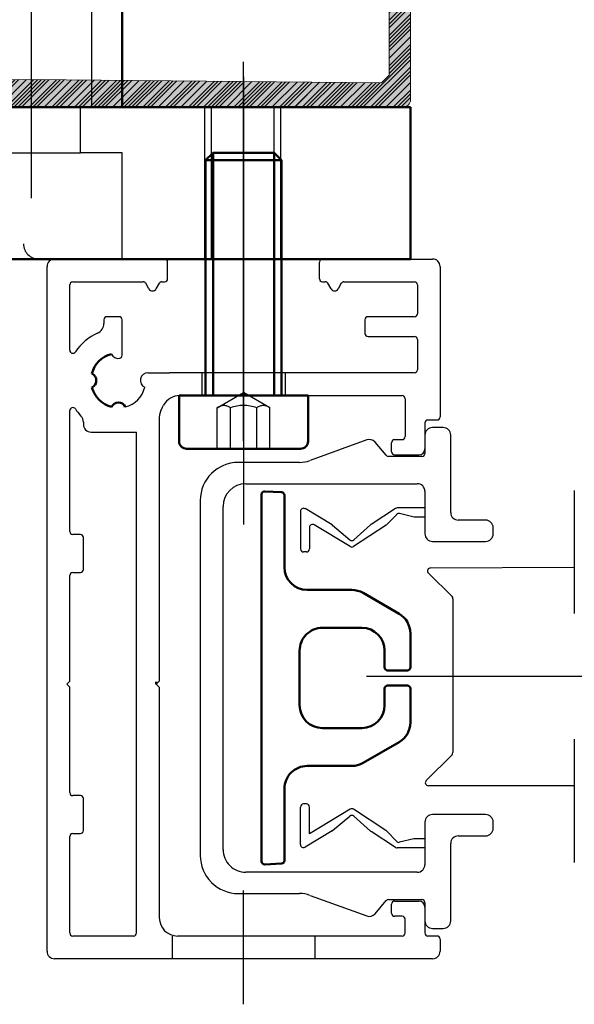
# Model space of a CAD drawing. Header units: inches. Extents: x 34737 to 291769, y 4926 to 74566.
# Tile 167 of 207: x 255397 to 255424, y 31032 to 31081. Entities that reach past the tile are written whole.
import ezdxf

# ---------------------------------------------------------------- set-up
doc = ezdxf.new("R2010")
doc.units = ezdxf.units.IN
doc.header["$LTSCALE"] = 300
for name, pattern in [('AM_DIN_F_W050', [6.25, 4.75, -1.5]), ('AM_DIN_F_W050x2', [3.125, 2.25, -0.875]), ('AM_DIN_G_W050', [13.75, 9.75, -1.5, 1, -1.5]), ('AM_DIN_G_W050x2', [6.875, 4.75, -0.875, 0.375, -0.875]), ('CENTER', [7, 4, -1, 1, -1])]:
    doc.linetypes.add(name, pattern=pattern)
for name, color, linetype, lineweight in [('!_A_01_TENKÁ', 8, 'Continuous', 13), ('_MB_kreskowanie_profile_0.00', 7, 'Continuous', 0), ('_MB_kreskowanie_profile_0.00 @ 1', 7, 'Continuous', 0), ('_MB_kreskowanie_profile_0.00 @ 1.5', 7, 'Continuous', 0), ('_MB_kreskowanie_profile_0.00 @ 10', 7, 'Continuous', 0), ('_MB_kreskowanie_profile_0.00 @ 100', 7, 'Continuous', 0), ('_MB_kreskowanie_profile_0.00 @ 2', 7, 'Continuous', 0), ('_MB_kreskowanie_profile_0.00 @ 2.5', 7, 'Continuous', 0), ('_MB_kreskowanie_profile_0.00 @ 20', 7, 'Continuous', 0), ('_MB_kreskowanie_profile_0.00 @ 25', 7, 'Continuous', 0), ('_MB_kreskowanie_profile_0.00 @ 4', 7, 'Continuous', 0), ('_MB_kreskowanie_profile_0.00 @ 5', 7, 'Continuous', 0), ('_MB_kreskowanie_profile_0.00 @ 50', 7, 'Continuous', 0), ('_MB_kreskowanie_profile_0.00 @ 8', 7, 'Continuous', 0), ('_MB_profile_0.2', 7, 'Continuous', 20), ('_MB_solid', 7, 'Continuous', 0), ('AM_0', 7, 'Continuous', 50), ('AM_3', 6, 'AM_DIN_F_W050', 25), ('AM_7', 4, 'AM_DIN_G_W050', 25), ('AM_8', 1, 'Continuous', 25), ('Bauseitig_AM_0', 9, 'Continuous', 50), ('Bauseitig_AM_3', 9, 'AM_DIN_F_W050', 25), ('Bauseitig_AM_7', 9, 'AM_DIN_G_W050', 25)]:
    doc.layers.add(name, color=color, linetype=linetype, lineweight=lineweight)
pattern_1 = [(45, (0, 0), (-2.5, 2.5), [])]
pattern_2 = [(45, (0, 0), (-5, 5), [])]
pattern_3 = [(45, (0, 0), (-6.25, 6.25), [])]
pattern_4 = [(45, (0, 0), (-12.5, 12.5), [])]
pattern_5 = [(45, (0, 0), (-25, 25), [])]
pattern_6 = [(45, (0, 0), (-0.375, 0.375), [])]
pattern_7 = [(45, (0, 0), (-0.5, 0.5), [])]
pattern_8 = [(45, (0, 0), (-0.625, 0.625), [])]
pattern_9 = [(45, (0, 0), (-1, 1), [])]
pattern_10 = [(45, (0, 0), (-1.25, 1.25), [])]
pattern_11 = [(45, (0, 0), (-2, 2), [])]

# ---------------------------------------------------------------- blocks, each defined once
blk = doc.blocks.new('*U2143')
at = {"layer": '_MB_kreskowanie_profile_0.00 @ 1'}
h = blk.add_hatch(dxfattribs=at)
h.set_pattern_fill('JIS_WOOD', color=256, scale=0.5)
edge = h.paths.add_edge_path()
edge.add_line((-23.091, -15.642), (-23.596, -15.142))
edge.add_line((-23.596, -15.142), (-23.596, -2.584))
edge.add_line((-23.596, -2.584), (-22.476, -2.178))
edge.add_line((-22.476, -2.178), (-22.425, -2.073))
edge.add_line((-22.425, -2.073), (-23.912, 2.524))
edge.add_line((-23.912, 2.524), (-24.521, 2.75))
edge.add_line((-24.521, 2.75), (-25, 2.75))
edge.add_line((-25, 2.75), (-25, -16.75))
edge.add_arc((-24.5, -16.75), 0.5, 180, 270)
edge.add_line((-24.5, -17.25), (24.5, -17.25))
edge.add_arc((24.5, -16.75), 0.5, 270, 360)
edge.add_line((25, -16.75), (25, 2.75))
edge.add_line((25, 2.75), (24.521, 2.75))
edge.add_line((24.521, 2.75), (23.912, 2.524))
edge.add_line((23.912, 2.524), (22.425, -2.073))
edge.add_line((22.425, -2.073), (22.476, -2.178))
edge.add_line((22.476, -2.178), (23.596, -2.584))
edge.add_line((23.596, -2.584), (23.596, -15.142))
edge.add_line((23.596, -15.142), (23.091, -15.642))
edge.add_line((23.091, -15.642), (0, -15.426))
edge.add_line((0, -15.426), (-23.091, -15.642))
at = {"layer": '_MB_kreskowanie_profile_0.00 @ 1.5'}
h = blk.add_hatch(dxfattribs=at)
h.set_pattern_fill('JIS_WOOD', color=256, scale=0.5)
h.set_pattern_definition(pattern_6)
edge = h.paths.add_edge_path()
edge.add_line((-23.091, -15.642), (-23.596, -15.142))
edge.add_line((-23.596, -15.142), (-23.596, -2.584))
edge.add_line((-23.596, -2.584), (-22.476, -2.178))
edge.add_line((-22.476, -2.178), (-22.425, -2.073))
edge.add_line((-22.425, -2.073), (-23.912, 2.524))
edge.add_line((-23.912, 2.524), (-24.521, 2.75))
edge.add_line((-24.521, 2.75), (-25, 2.75))
edge.add_line((-25, 2.75), (-25, -16.75))
edge.add_arc((-24.5, -16.75), 0.5, 180, 270)
edge.add_line((-24.5, -17.25), (24.5, -17.25))
edge.add_arc((24.5, -16.75), 0.5, 270, 360)
edge.add_line((25, -16.75), (25, 2.75))
edge.add_line((25, 2.75), (24.521, 2.75))
edge.add_line((24.521, 2.75), (23.912, 2.524))
edge.add_line((23.912, 2.524), (22.425, -2.073))
edge.add_line((22.425, -2.073), (22.476, -2.178))
edge.add_line((22.476, -2.178), (23.596, -2.584))
edge.add_line((23.596, -2.584), (23.596, -15.142))
edge.add_line((23.596, -15.142), (23.091, -15.642))
edge.add_line((23.091, -15.642), (0, -15.426))
edge.add_line((0, -15.426), (-23.091, -15.642))
at = {"layer": '_MB_kreskowanie_profile_0.00 @ 10'}
h = blk.add_hatch(dxfattribs=at)
h.set_pattern_fill('JIS_WOOD', color=256, scale=0.5)
h.set_pattern_definition(pattern_1)
edge = h.paths.add_edge_path()
edge.add_line((-23.091, -15.642), (-23.596, -15.142))
edge.add_line((-23.596, -15.142), (-23.596, -2.584))
edge.add_line((-23.596, -2.584), (-22.476, -2.178))
edge.add_line((-22.476, -2.178), (-22.425, -2.073))
edge.add_line((-22.425, -2.073), (-23.912, 2.524))
edge.add_line((-23.912, 2.524), (-24.521, 2.75))
edge.add_line((-24.521, 2.75), (-25, 2.75))
edge.add_line((-25, 2.75), (-25, -16.75))
edge.add_arc((-24.5, -16.75), 0.5, 180, 270)
edge.add_line((-24.5, -17.25), (24.5, -17.25))
edge.add_arc((24.5, -16.75), 0.5, 270, 360)
edge.add_line((25, -16.75), (25, 2.75))
edge.add_line((25, 2.75), (24.521, 2.75))
edge.add_line((24.521, 2.75), (23.912, 2.524))
edge.add_line((23.912, 2.524), (22.425, -2.073))
edge.add_line((22.425, -2.073), (22.476, -2.178))
edge.add_line((22.476, -2.178), (23.596, -2.584))
edge.add_line((23.596, -2.584), (23.596, -15.142))
edge.add_line((23.596, -15.142), (23.091, -15.642))
edge.add_line((23.091, -15.642), (0, -15.426))
edge.add_line((0, -15.426), (-23.091, -15.642))
at = {"layer": '_MB_kreskowanie_profile_0.00 @ 100'}
h = blk.add_hatch(dxfattribs=at)
h.set_pattern_fill('JIS_WOOD', color=256, scale=0.5)
h.set_pattern_definition(pattern_5)
edge = h.paths.add_edge_path()
edge.add_line((-23.091, -15.642), (-23.596, -15.142))
edge.add_line((-23.596, -15.142), (-23.596, -2.584))
edge.add_line((-23.596, -2.584), (-22.476, -2.178))
edge.add_line((-22.476, -2.178), (-22.425, -2.073))
edge.add_line((-22.425, -2.073), (-23.912, 2.524))
edge.add_line((-23.912, 2.524), (-24.521, 2.75))
edge.add_line((-24.521, 2.75), (-25, 2.75))
edge.add_line((-25, 2.75), (-25, -16.75))
edge.add_arc((-24.5, -16.75), 0.5, 180, 270)
edge.add_line((-24.5, -17.25), (24.5, -17.25))
edge.add_arc((24.5, -16.75), 0.5, 270, 360)
edge.add_line((25, -16.75), (25, 2.75))
edge.add_line((25, 2.75), (24.521, 2.75))
edge.add_line((24.521, 2.75), (23.912, 2.524))
edge.add_line((23.912, 2.524), (22.425, -2.073))
edge.add_line((22.425, -2.073), (22.476, -2.178))
edge.add_line((22.476, -2.178), (23.596, -2.584))
edge.add_line((23.596, -2.584), (23.596, -15.142))
edge.add_line((23.596, -15.142), (23.091, -15.642))
edge.add_line((23.091, -15.642), (0, -15.426))
edge.add_line((0, -15.426), (-23.091, -15.642))
at = {"layer": '_MB_kreskowanie_profile_0.00 @ 2'}
h = blk.add_hatch(dxfattribs=at)
h.set_pattern_fill('JIS_WOOD', color=256, scale=0.5)
h.set_pattern_definition(pattern_7)
edge = h.paths.add_edge_path()
edge.add_line((-23.091, -15.642), (-23.596, -15.142))
edge.add_line((-23.596, -15.142), (-23.596, -2.584))
edge.add_line((-23.596, -2.584), (-22.476, -2.178))
edge.add_line((-22.476, -2.178), (-22.425, -2.073))
edge.add_line((-22.425, -2.073), (-23.912, 2.524))
edge.add_line((-23.912, 2.524), (-24.521, 2.75))
edge.add_line((-24.521, 2.75), (-25, 2.75))
edge.add_line((-25, 2.75), (-25, -16.75))
edge.add_arc((-24.5, -16.75), 0.5, 180, 270)
edge.add_line((-24.5, -17.25), (24.5, -17.25))
edge.add_arc((24.5, -16.75), 0.5, 270, 360)
edge.add_line((25, -16.75), (25, 2.75))
edge.add_line((25, 2.75), (24.521, 2.75))
edge.add_line((24.521, 2.75), (23.912, 2.524))
edge.add_line((23.912, 2.524), (22.425, -2.073))
edge.add_line((22.425, -2.073), (22.476, -2.178))
edge.add_line((22.476, -2.178), (23.596, -2.584))
edge.add_line((23.596, -2.584), (23.596, -15.142))
edge.add_line((23.596, -15.142), (23.091, -15.642))
edge.add_line((23.091, -15.642), (0, -15.426))
edge.add_line((0, -15.426), (-23.091, -15.642))
at = {"layer": '_MB_kreskowanie_profile_0.00 @ 2.5'}
h = blk.add_hatch(dxfattribs=at)
h.set_pattern_fill('JIS_WOOD', color=256, scale=0.5)
h.set_pattern_definition(pattern_8)
edge = h.paths.add_edge_path()
edge.add_line((-23.091, -15.642), (-23.596, -15.142))
edge.add_line((-23.596, -15.142), (-23.596, -2.584))
edge.add_line((-23.596, -2.584), (-22.476, -2.178))
edge.add_line((-22.476, -2.178), (-22.425, -2.073))
edge.add_line((-22.425, -2.073), (-23.912, 2.524))
edge.add_line((-23.912, 2.524), (-24.521, 2.75))
edge.add_line((-24.521, 2.75), (-25, 2.75))
edge.add_line((-25, 2.75), (-25, -16.75))
edge.add_arc((-24.5, -16.75), 0.5, 180, 270)
edge.add_line((-24.5, -17.25), (24.5, -17.25))
edge.add_arc((24.5, -16.75), 0.5, 270, 360)
edge.add_line((25, -16.75), (25, 2.75))
edge.add_line((25, 2.75), (24.521, 2.75))
edge.add_line((24.521, 2.75), (23.912, 2.524))
edge.add_line((23.912, 2.524), (22.425, -2.073))
edge.add_line((22.425, -2.073), (22.476, -2.178))
edge.add_line((22.476, -2.178), (23.596, -2.584))
edge.add_line((23.596, -2.584), (23.596, -15.142))
edge.add_line((23.596, -15.142), (23.091, -15.642))
edge.add_line((23.091, -15.642), (0, -15.426))
edge.add_line((0, -15.426), (-23.091, -15.642))
at = {"layer": '_MB_kreskowanie_profile_0.00 @ 20'}
h = blk.add_hatch(dxfattribs=at)
h.set_pattern_fill('JIS_WOOD', color=256, scale=0.5)
h.set_pattern_definition(pattern_2)
edge = h.paths.add_edge_path()
edge.add_line((-23.091, -15.642), (-23.596, -15.142))
edge.add_line((-23.596, -15.142), (-23.596, -2.584))
edge.add_line((-23.596, -2.584), (-22.476, -2.178))
edge.add_line((-22.476, -2.178), (-22.425, -2.073))
edge.add_line((-22.425, -2.073), (-23.912, 2.524))
edge.add_line((-23.912, 2.524), (-24.521, 2.75))
edge.add_line((-24.521, 2.75), (-25, 2.75))
edge.add_line((-25, 2.75), (-25, -16.75))
edge.add_arc((-24.5, -16.75), 0.5, 180, 270)
edge.add_line((-24.5, -17.25), (24.5, -17.25))
edge.add_arc((24.5, -16.75), 0.5, 270, 360)
edge.add_line((25, -16.75), (25, 2.75))
edge.add_line((25, 2.75), (24.521, 2.75))
edge.add_line((24.521, 2.75), (23.912, 2.524))
edge.add_line((23.912, 2.524), (22.425, -2.073))
edge.add_line((22.425, -2.073), (22.476, -2.178))
edge.add_line((22.476, -2.178), (23.596, -2.584))
edge.add_line((23.596, -2.584), (23.596, -15.142))
edge.add_line((23.596, -15.142), (23.091, -15.642))
edge.add_line((23.091, -15.642), (0, -15.426))
edge.add_line((0, -15.426), (-23.091, -15.642))
at = {"layer": '_MB_kreskowanie_profile_0.00 @ 25'}
h = blk.add_hatch(dxfattribs=at)
h.set_pattern_fill('JIS_WOOD', color=256, scale=0.5)
h.set_pattern_definition(pattern_3)
edge = h.paths.add_edge_path()
edge.add_line((-23.091, -15.642), (-23.596, -15.142))
edge.add_line((-23.596, -15.142), (-23.596, -2.584))
edge.add_line((-23.596, -2.584), (-22.476, -2.178))
edge.add_line((-22.476, -2.178), (-22.425, -2.073))
edge.add_line((-22.425, -2.073), (-23.912, 2.524))
edge.add_line((-23.912, 2.524), (-24.521, 2.75))
edge.add_line((-24.521, 2.75), (-25, 2.75))
edge.add_line((-25, 2.75), (-25, -16.75))
edge.add_arc((-24.5, -16.75), 0.5, 180, 270)
edge.add_line((-24.5, -17.25), (24.5, -17.25))
edge.add_arc((24.5, -16.75), 0.5, 270, 360)
edge.add_line((25, -16.75), (25, 2.75))
edge.add_line((25, 2.75), (24.521, 2.75))
edge.add_line((24.521, 2.75), (23.912, 2.524))
edge.add_line((23.912, 2.524), (22.425, -2.073))
edge.add_line((22.425, -2.073), (22.476, -2.178))
edge.add_line((22.476, -2.178), (23.596, -2.584))
edge.add_line((23.596, -2.584), (23.596, -15.142))
edge.add_line((23.596, -15.142), (23.091, -15.642))
edge.add_line((23.091, -15.642), (0, -15.426))
edge.add_line((0, -15.426), (-23.091, -15.642))
at = {"layer": '_MB_kreskowanie_profile_0.00 @ 4'}
h = blk.add_hatch(dxfattribs=at)
h.set_pattern_fill('JIS_WOOD', color=256, scale=0.5)
h.set_pattern_definition(pattern_9)
edge = h.paths.add_edge_path()
edge.add_line((-23.091, -15.642), (-23.596, -15.142))
edge.add_line((-23.596, -15.142), (-23.596, -2.584))
edge.add_line((-23.596, -2.584), (-22.476, -2.178))
edge.add_line((-22.476, -2.178), (-22.425, -2.073))
edge.add_line((-22.425, -2.073), (-23.912, 2.524))
edge.add_line((-23.912, 2.524), (-24.521, 2.75))
edge.add_line((-24.521, 2.75), (-25, 2.75))
edge.add_line((-25, 2.75), (-25, -16.75))
edge.add_arc((-24.5, -16.75), 0.5, 180, 270)
edge.add_line((-24.5, -17.25), (24.5, -17.25))
edge.add_arc((24.5, -16.75), 0.5, 270, 360)
edge.add_line((25, -16.75), (25, 2.75))
edge.add_line((25, 2.75), (24.521, 2.75))
edge.add_line((24.521, 2.75), (23.912, 2.524))
edge.add_line((23.912, 2.524), (22.425, -2.073))
edge.add_line((22.425, -2.073), (22.476, -2.178))
edge.add_line((22.476, -2.178), (23.596, -2.584))
edge.add_line((23.596, -2.584), (23.596, -15.142))
edge.add_line((23.596, -15.142), (23.091, -15.642))
edge.add_line((23.091, -15.642), (0, -15.426))
edge.add_line((0, -15.426), (-23.091, -15.642))
at = {"layer": '_MB_kreskowanie_profile_0.00 @ 5'}
h = blk.add_hatch(dxfattribs=at)
h.set_pattern_fill('JIS_WOOD', color=256, scale=0.5)
h.set_pattern_definition(pattern_10)
edge = h.paths.add_edge_path()
edge.add_line((-23.091, -15.642), (-23.596, -15.142))
edge.add_line((-23.596, -15.142), (-23.596, -2.584))
edge.add_line((-23.596, -2.584), (-22.476, -2.178))
edge.add_line((-22.476, -2.178), (-22.425, -2.073))
edge.add_line((-22.425, -2.073), (-23.912, 2.524))
edge.add_line((-23.912, 2.524), (-24.521, 2.75))
edge.add_line((-24.521, 2.75), (-25, 2.75))
edge.add_line((-25, 2.75), (-25, -16.75))
edge.add_arc((-24.5, -16.75), 0.5, 180, 270)
edge.add_line((-24.5, -17.25), (24.5, -17.25))
edge.add_arc((24.5, -16.75), 0.5, 270, 360)
edge.add_line((25, -16.75), (25, 2.75))
edge.add_line((25, 2.75), (24.521, 2.75))
edge.add_line((24.521, 2.75), (23.912, 2.524))
edge.add_line((23.912, 2.524), (22.425, -2.073))
edge.add_line((22.425, -2.073), (22.476, -2.178))
edge.add_line((22.476, -2.178), (23.596, -2.584))
edge.add_line((23.596, -2.584), (23.596, -15.142))
edge.add_line((23.596, -15.142), (23.091, -15.642))
edge.add_line((23.091, -15.642), (0, -15.426))
edge.add_line((0, -15.426), (-23.091, -15.642))
at = {"layer": '_MB_kreskowanie_profile_0.00 @ 50'}
h = blk.add_hatch(dxfattribs=at)
h.set_pattern_fill('JIS_WOOD', color=256, scale=0.5)
h.set_pattern_definition(pattern_4)
edge = h.paths.add_edge_path()
edge.add_line((-23.091, -15.642), (-23.596, -15.142))
edge.add_line((-23.596, -15.142), (-23.596, -2.584))
edge.add_line((-23.596, -2.584), (-22.476, -2.178))
edge.add_line((-22.476, -2.178), (-22.425, -2.073))
edge.add_line((-22.425, -2.073), (-23.912, 2.524))
edge.add_line((-23.912, 2.524), (-24.521, 2.75))
edge.add_line((-24.521, 2.75), (-25, 2.75))
edge.add_line((-25, 2.75), (-25, -16.75))
edge.add_arc((-24.5, -16.75), 0.5, 180, 270)
edge.add_line((-24.5, -17.25), (24.5, -17.25))
edge.add_arc((24.5, -16.75), 0.5, 270, 360)
edge.add_line((25, -16.75), (25, 2.75))
edge.add_line((25, 2.75), (24.521, 2.75))
edge.add_line((24.521, 2.75), (23.912, 2.524))
edge.add_line((23.912, 2.524), (22.425, -2.073))
edge.add_line((22.425, -2.073), (22.476, -2.178))
edge.add_line((22.476, -2.178), (23.596, -2.584))
edge.add_line((23.596, -2.584), (23.596, -15.142))
edge.add_line((23.596, -15.142), (23.091, -15.642))
edge.add_line((23.091, -15.642), (0, -15.426))
edge.add_line((0, -15.426), (-23.091, -15.642))
at = {"layer": '_MB_kreskowanie_profile_0.00 @ 8'}
h = blk.add_hatch(dxfattribs=at)
h.set_pattern_fill('JIS_WOOD', color=256, scale=0.5)
h.set_pattern_definition(pattern_11)
edge = h.paths.add_edge_path()
edge.add_line((-23.091, -15.642), (-23.596, -15.142))
edge.add_line((-23.596, -15.142), (-23.596, -2.584))
edge.add_line((-23.596, -2.584), (-22.476, -2.178))
edge.add_line((-22.476, -2.178), (-22.425, -2.073))
edge.add_line((-22.425, -2.073), (-23.912, 2.524))
edge.add_line((-23.912, 2.524), (-24.521, 2.75))
edge.add_line((-24.521, 2.75), (-25, 2.75))
edge.add_line((-25, 2.75), (-25, -16.75))
edge.add_arc((-24.5, -16.75), 0.5, 180, 270)
edge.add_line((-24.5, -17.25), (24.5, -17.25))
edge.add_arc((24.5, -16.75), 0.5, 270, 360)
edge.add_line((25, -16.75), (25, 2.75))
edge.add_line((25, 2.75), (24.521, 2.75))
edge.add_line((24.521, 2.75), (23.912, 2.524))
edge.add_line((23.912, 2.524), (22.425, -2.073))
edge.add_line((22.425, -2.073), (22.476, -2.178))
edge.add_line((22.476, -2.178), (23.596, -2.584))
edge.add_line((23.596, -2.584), (23.596, -15.142))
edge.add_line((23.596, -15.142), (23.091, -15.642))
edge.add_line((23.091, -15.642), (0, -15.426))
edge.add_line((0, -15.426), (-23.091, -15.642))
blk = doc.blocks.new('*U2144')
at = {"layer": '_MB_kreskowanie_profile_0.00 @ 1'}
h = blk.add_hatch(dxfattribs=at)
h.set_pattern_fill('JIS_WOOD', color=256, scale=0.5)
h.paths.add_polyline_path([(-23.091, -15.642), (-23.596, -15.142), (-23.596, -2.584), (-22.476, -2.178), (-22.425, -2.073), (-23.708, 2.488), (-24.521, 2.75), (-25, 2.75), (-25, -16.75, 0.414214), (-24.5, -17.25), (24.5, -17.25, 0.414214), (25, -16.75), (25, 2.75), (24.521, 2.75), (23.708, 2.488), (22.425, -2.073), (22.476, -2.178), (23.596, -2.584), (23.596, -15.142), (23.091, -15.642), (0, -15.426)])
at = {"layer": '_MB_kreskowanie_profile_0.00 @ 1.5'}
h = blk.add_hatch(dxfattribs=at)
h.set_pattern_fill('JIS_WOOD', color=256, scale=0.5)
h.set_pattern_definition(pattern_6)
h.paths.add_polyline_path([(-23.091, -15.642), (-23.596, -15.142), (-23.596, -2.584), (-22.476, -2.178), (-22.425, -2.073), (-23.708, 2.488), (-24.521, 2.75), (-25, 2.75), (-25, -16.75, 0.414214), (-24.5, -17.25), (24.5, -17.25, 0.414214), (25, -16.75), (25, 2.75), (24.521, 2.75), (23.708, 2.488), (22.425, -2.073), (22.476, -2.178), (23.596, -2.584), (23.596, -15.142), (23.091, -15.642), (0, -15.426)])
at = {"layer": '_MB_kreskowanie_profile_0.00 @ 10'}
h = blk.add_hatch(dxfattribs=at)
h.set_pattern_fill('JIS_WOOD', color=256, scale=0.5)
h.set_pattern_definition(pattern_1)
h.paths.add_polyline_path([(-23.091, -15.642), (-23.596, -15.142), (-23.596, -2.584), (-22.476, -2.178), (-22.425, -2.073), (-23.708, 2.488), (-24.521, 2.75), (-25, 2.75), (-25, -16.75, 0.414214), (-24.5, -17.25), (24.5, -17.25, 0.414214), (25, -16.75), (25, 2.75), (24.521, 2.75), (23.708, 2.488), (22.425, -2.073), (22.476, -2.178), (23.596, -2.584), (23.596, -15.142), (23.091, -15.642), (0, -15.426)])
at = {"layer": '_MB_kreskowanie_profile_0.00 @ 100'}
h = blk.add_hatch(dxfattribs=at)
h.set_pattern_fill('JIS_WOOD', color=256, scale=0.5)
h.set_pattern_definition(pattern_5)
h.paths.add_polyline_path([(-23.091, -15.642), (-23.596, -15.142), (-23.596, -2.584), (-22.476, -2.178), (-22.425, -2.073), (-23.708, 2.488), (-24.521, 2.75), (-25, 2.75), (-25, -16.75, 0.414214), (-24.5, -17.25), (24.5, -17.25, 0.414214), (25, -16.75), (25, 2.75), (24.521, 2.75), (23.708, 2.488), (22.425, -2.073), (22.476, -2.178), (23.596, -2.584), (23.596, -15.142), (23.091, -15.642), (0, -15.426)])
at = {"layer": '_MB_kreskowanie_profile_0.00 @ 2'}
h = blk.add_hatch(dxfattribs=at)
h.set_pattern_fill('JIS_WOOD', color=256, scale=0.5)
h.set_pattern_definition(pattern_7)
h.paths.add_polyline_path([(-23.091, -15.642), (-23.596, -15.142), (-23.596, -2.584), (-22.476, -2.178), (-22.425, -2.073), (-23.708, 2.488), (-24.521, 2.75), (-25, 2.75), (-25, -16.75, 0.414214), (-24.5, -17.25), (24.5, -17.25, 0.414214), (25, -16.75), (25, 2.75), (24.521, 2.75), (23.708, 2.488), (22.425, -2.073), (22.476, -2.178), (23.596, -2.584), (23.596, -15.142), (23.091, -15.642), (0, -15.426)])
at = {"layer": '_MB_kreskowanie_profile_0.00 @ 2.5'}
h = blk.add_hatch(dxfattribs=at)
h.set_pattern_fill('JIS_WOOD', color=256, scale=0.5)
h.set_pattern_definition(pattern_8)
h.paths.add_polyline_path([(-23.091, -15.642), (-23.596, -15.142), (-23.596, -2.584), (-22.476, -2.178), (-22.425, -2.073), (-23.708, 2.488), (-24.521, 2.75), (-25, 2.75), (-25, -16.75, 0.414214), (-24.5, -17.25), (24.5, -17.25, 0.414214), (25, -16.75), (25, 2.75), (24.521, 2.75), (23.708, 2.488), (22.425, -2.073), (22.476, -2.178), (23.596, -2.584), (23.596, -15.142), (23.091, -15.642), (0, -15.426)])
at = {"layer": '_MB_kreskowanie_profile_0.00 @ 20'}
h = blk.add_hatch(dxfattribs=at)
h.set_pattern_fill('JIS_WOOD', color=256, scale=0.5)
h.set_pattern_definition(pattern_2)
h.paths.add_polyline_path([(-23.091, -15.642), (-23.596, -15.142), (-23.596, -2.584), (-22.476, -2.178), (-22.425, -2.073), (-23.708, 2.488), (-24.521, 2.75), (-25, 2.75), (-25, -16.75, 0.414214), (-24.5, -17.25), (24.5, -17.25, 0.414214), (25, -16.75), (25, 2.75), (24.521, 2.75), (23.708, 2.488), (22.425, -2.073), (22.476, -2.178), (23.596, -2.584), (23.596, -15.142), (23.091, -15.642), (0, -15.426)])
at = {"layer": '_MB_kreskowanie_profile_0.00 @ 25'}
h = blk.add_hatch(dxfattribs=at)
h.set_pattern_fill('JIS_WOOD', color=256, scale=0.5)
h.set_pattern_definition(pattern_3)
h.paths.add_polyline_path([(-23.091, -15.642), (-23.596, -15.142), (-23.596, -2.584), (-22.476, -2.178), (-22.425, -2.073), (-23.708, 2.488), (-24.521, 2.75), (-25, 2.75), (-25, -16.75, 0.414214), (-24.5, -17.25), (24.5, -17.25, 0.414214), (25, -16.75), (25, 2.75), (24.521, 2.75), (23.708, 2.488), (22.425, -2.073), (22.476, -2.178), (23.596, -2.584), (23.596, -15.142), (23.091, -15.642), (0, -15.426)])
at = {"layer": '_MB_kreskowanie_profile_0.00 @ 4'}
h = blk.add_hatch(dxfattribs=at)
h.set_pattern_fill('JIS_WOOD', color=256, scale=0.5)
h.set_pattern_definition(pattern_9)
h.paths.add_polyline_path([(-23.091, -15.642), (-23.596, -15.142), (-23.596, -2.584), (-22.476, -2.178), (-22.425, -2.073), (-23.708, 2.488), (-24.521, 2.75), (-25, 2.75), (-25, -16.75, 0.414214), (-24.5, -17.25), (24.5, -17.25, 0.414214), (25, -16.75), (25, 2.75), (24.521, 2.75), (23.708, 2.488), (22.425, -2.073), (22.476, -2.178), (23.596, -2.584), (23.596, -15.142), (23.091, -15.642), (0, -15.426)])
at = {"layer": '_MB_kreskowanie_profile_0.00 @ 5'}
h = blk.add_hatch(dxfattribs=at)
h.set_pattern_fill('JIS_WOOD', color=256, scale=0.5)
h.set_pattern_definition(pattern_10)
h.paths.add_polyline_path([(-23.091, -15.642), (-23.596, -15.142), (-23.596, -2.584), (-22.476, -2.178), (-22.425, -2.073), (-23.708, 2.488), (-24.521, 2.75), (-25, 2.75), (-25, -16.75, 0.414214), (-24.5, -17.25), (24.5, -17.25, 0.414214), (25, -16.75), (25, 2.75), (24.521, 2.75), (23.708, 2.488), (22.425, -2.073), (22.476, -2.178), (23.596, -2.584), (23.596, -15.142), (23.091, -15.642), (0, -15.426)])
at = {"layer": '_MB_kreskowanie_profile_0.00 @ 50'}
h = blk.add_hatch(dxfattribs=at)
h.set_pattern_fill('JIS_WOOD', color=256, scale=0.5)
h.set_pattern_definition(pattern_4)
h.paths.add_polyline_path([(-23.091, -15.642), (-23.596, -15.142), (-23.596, -2.584), (-22.476, -2.178), (-22.425, -2.073), (-23.708, 2.488), (-24.521, 2.75), (-25, 2.75), (-25, -16.75, 0.414214), (-24.5, -17.25), (24.5, -17.25, 0.414214), (25, -16.75), (25, 2.75), (24.521, 2.75), (23.708, 2.488), (22.425, -2.073), (22.476, -2.178), (23.596, -2.584), (23.596, -15.142), (23.091, -15.642), (0, -15.426)])
at = {"layer": '_MB_kreskowanie_profile_0.00 @ 8'}
h = blk.add_hatch(dxfattribs=at)
h.set_pattern_fill('JIS_WOOD', color=256, scale=0.5)
h.set_pattern_definition(pattern_11)
h.paths.add_polyline_path([(-23.091, -15.642), (-23.596, -15.142), (-23.596, -2.584), (-22.476, -2.178), (-22.425, -2.073), (-23.708, 2.488), (-24.521, 2.75), (-25, 2.75), (-25, -16.75, 0.414214), (-24.5, -17.25), (24.5, -17.25, 0.414214), (25, -16.75), (25, 2.75), (24.521, 2.75), (23.708, 2.488), (22.425, -2.073), (22.476, -2.178), (23.596, -2.584), (23.596, -15.142), (23.091, -15.642), (0, -15.426)])
blk = doc.blocks.new('-K417892X')
at = {"layer": '_MB_solid'}
h = blk.add_hatch(color=256, dxfattribs=at)
h.dxf.hatch_style = 1
h.paths.add_polyline_path([(-25, -16.75, 0.414214), (-24.5, -17.25), (24.5, -17.25, 0.414214), (25, -16.75), (25, 2.75), (24.521, 2.75), (23.708, 2.488), (22.425, -2.073), (22.476, -2.178), (23.596, -2.584), (23.596, -15.142), (23.091, -15.642), (0, -15.426), (-23.091, -15.642), (-23.596, -15.142), (-23.596, -2.584), (-22.476, -2.178), (-22.425, -2.073), (-23.708, 2.488), (-24.521, 2.75), (-25, 2.75)])
at = {"layer": '_MB_profile_0.2'}
blk.add_lwpolyline([(-23.708, 2.488), (-24.521, 2.75), (-25, 2.75), (-25, -16.75, 0.414214), (-24.5, -17.25), (24.5, -17.25, 0.414214), (25, -16.75), (25, 2.75), (24.521, 2.75), (23.708, 2.488), (22.425, -2.073), (22.476, -2.178), (23.596, -2.584), (23.596, -15.142), (23.091, -15.642), (0, -15.426), (-23.091, -15.642), (-23.596, -15.142), (-23.596, -2.584), (-22.476, -2.178), (-22.425, -2.073)], format="xyb", close=True, dxfattribs=at)
at = {"layer": '_MB_kreskowanie_profile_0.00', "color": 4, "linetype": 'Continuous'}
for name in ['*U2143', '*U2144']:
    blk.add_blockref(name, (0, 0), dxfattribs=at)
blk = doc.blocks.new('-K417890X+K417892X')
blk.add_blockref('-K417892X', (0, -2.75))
blk = doc.blocks.new('*U130')
blk.add_blockref('-K417890X+K417892X', (0, 0))
blk = doc.blocks.new('o')
at = {"color": 7, "linetype": 'Continuous'}
for p, q in [((350.75, -72.281), (375.65, -72.281)), ((350.25, -73.581), (350.25, -72.781)), ((376.15, -72.781), (376.15, -117.881)), ((350.45, -73.781), (351.05, -73.781)), ((352.75, -73.781), (367.55, -73.781)), ((370.45, -73.781), (374.45, -73.781)), ((351.25, -75.681), (351.25, -73.981)), ((352.55, -73.981), (352.55, -74.881)), ((370.25, -73.981), (370.25, -106.981)), ((374.65, -73.981), (374.65, -80.331)), ((352.75, -75.081), (353.25, -75.081)), ((368.75, -90.181), (368.75, -74.981)), ((353.45, -75.281), (353.45, -75.881)), ((353.25, -76.081), (351.65, -76.081)), ((373.75, -80.731), (373.75, -82.831)), ((374.45, -80.531), (373.95, -80.531)), ((373.95, -83.031), (374.45, -83.031)), ((374.65, -83.231), (374.65, -90.181)), ((368.75, -90.181), (368.95, -90.381)), ((368.95, -90.381), (368.75, -90.581)), ((368.75, -107.942), (368.75, -90.581)), ((374.65, -90.181), (374.85, -90.381)), ((374.85, -90.381), (374.65, -90.581)), ((374.65, -90.581), (374.65, -97.531)), ((373.75, -97.931), (373.75, -100.031)), ((374.45, -97.731), (373.95, -97.731)), ((373.95, -100.231), (374.45, -100.231)), ((374.65, -100.431), (374.65, -108.391)), ((353.25, -105.481), (351.65, -105.481)), ((353.45, -105.681), (353.45, -106.281)), ((351.25, -107.581), (351.25, -105.881)), ((352.55, -109.181), (352.55, -106.681)), ((353.25, -106.481), (352.75, -106.481)), ((373.25, -106.981), (370.25, -106.981)), ((373.75, -107.634), (373.75, -107.481)), ((350.25, -117.881), (350.25, -107.981)), ((351.05, -107.781), (350.45, -107.781)), ((363, -109.381), (352.75, -109.381)), ((363, -109.381), (363.2, -109.581)), ((363.2, -109.581), (363.4, -109.381)), ((367.41, -109.381), (363.4, -109.381)), ((351.95, -110.881), (368.087, -110.881)), ((369.498, -110.888), (368.087, -110.882)), ((351.75, -113.081), (351.75, -111.081)), ((371.2, -112.037), (371.2, -114.381)), ((374.65, -112.371), (374.65, -116.681)), ((355, -113.281), (351.95, -113.281)), ((355.2, -114.381), (355.2, -113.481)), ((372.4, -114.381), (372.4, -114.135)), ((351.75, -116.681), (351.75, -114.781)), ((351.95, -114.581), (355, -114.581)), ((371.4, -114.581), (372.2, -114.581)), ((356.758, -116.781), (356.97, -116.414)), ((357.43, -116.414), (357.642, -116.781)), ((368.758, -116.781), (368.97, -116.414)), ((369.43, -116.414), (369.642, -116.781)), ((356.584, -116.881), (351.95, -116.881)), ((358, -116.881), (357.815, -116.881)), ((358.2, -117.081), (358.2, -118.181)), ((368.2, -117.081), (368.2, -118.181)), ((368.584, -116.881), (368.4, -116.881)), ((374.45, -116.881), (369.815, -116.881)), ((358, -118.381), (350.75, -118.381)), ((375.65, -118.381), (368.4, -118.381))]:
    blk.add_line(p, q, dxfattribs=at)
for centre, radius, start, end in [((350.75, -72.781), 0.5, 90, 180), ((375.65, -72.781), 0.5, 0, 90), ((350.45, -73.581), 0.2, 180, 270), ((351.05, -73.981), 0.2, 0, 90), ((352.75, -73.981), 0.2, 90, 180), ((367.55, -74.981), 1.2, 0, 90), ((370.45, -73.981), 0.2, 90, 180), ((374.45, -73.981), 0.2, 0, 90), ((352.75, -74.881), 0.2, 180, 270), ((353.25, -75.281), 0.2, 0, 90), ((351.65, -75.681), 0.4, 180, 270), ((353.25, -75.881), 0.2, 270, 0), ((374.45, -80.331), 0.2, 270, 0), ((373.95, -80.731), 0.2, 90, 180), ((373.95, -82.831), 0.2, 180, 270), ((374.45, -83.231), 0.2, 0, 90), ((373.95, -97.931), 0.2, 90, 180), ((374.45, -97.531), 0.2, 270, 0), ((373.95, -100.031), 0.2, 180, 270), ((374.45, -100.431), 0.2, 0, 90), ((351.65, -105.881), 0.4, 90, 180), ((353.25, -105.681), 0.2, 0, 90), ((353.25, -106.281), 0.2, 270, 0), ((352.75, -106.681), 0.2, 90, 180), ((373.25, -107.481), 0.5, 0, 90), ((351.05, -107.581), 0.2, 270, 0), ((374.33, -107.634), 0.58, 180, 223.64599), ((350.45, -107.981), 0.2, 90, 180), ((367.55, -107.942), 1.2, 327.976, 0), ((371.45, -110.381), 3.4, 33.55731, 43.64599), ((367.41, -108.181), 1.2, 270, 331.42812), ((371.45, -110.381), 3.4, 147.976, 151.42812), ((371.45, -110.381), 1.8, 104.82598, 165.57303), ((374.45, -108.391), 0.2, 213.55731, 0), ((352.75, -109.181), 0.2, 180, 270), ((369.5, -110.388), 0.5, 269.78, 65.57519), ((351.95, -111.081), 0.2, 90, 180), ((371.4, -112.037), 0.2, 100.86354, 180), ((371.457, -112.333), 0.501, 24.94785, 100.86354), ((374.45, -112.371), 0.2, 0, 146.44269), ((371.45, -110.381), 3.4, 293.73074, 326.44269), ((351.95, -113.081), 0.2, 180, 270), ((355, -113.481), 0.2, 0, 90), ((373.1, -114.135), 0.7, 113.73074, 180), ((351.95, -114.781), 0.2, 90, 180), ((355, -114.381), 0.2, 270, 0), ((371.4, -114.381), 0.2, 180, 270), ((372.2, -114.381), 0.2, 270, 0), ((351.95, -116.681), 0.2, 180, 270), ((357.2, -116.547), 0.266, 30, 150), ((369.2, -116.547), 0.266, 30, 150), ((374.45, -116.681), 0.2, 270, 0), ((356.584, -116.681), 0.2, 270, 330), ((357.815, -116.681), 0.2, 210, 270), ((358, -117.081), 0.2, 0, 90), ((368.4, -117.081), 0.2, 90, 180), ((368.584, -116.681), 0.2, 270, 330), ((369.815, -116.681), 0.2, 210, 270), ((350.75, -117.881), 0.5, 180, 270), ((375.65, -117.881), 0.5, 270, 0), ((358, -118.181), 0.2, 270, 0), ((368.4, -118.181), 0.2, 180, 270)]:
    blk.add_arc(centre, radius, start, end, dxfattribs=at)
at = {"layer": 'AM_0', "color": 7, "linetype": 'CENTER'}
blk.add_line((368.95, -90.381), (368.95, -90.52), dxfattribs=at)
at = {"layer": 'AM_0', "color": 7, "linetype": 'Continuous'}
for centre, radius, start, end in [((371.443, -108.431), 0.5, 204.82383, 335.57519), ((371.45, -110.381), 1.8, 14.82598, 75.57303), ((373.4, -110.375), 0.5, 114.82383, 245.57519), ((371.45, -110.381), 1.8, 284.85131, 345.57303)]:
    blk.add_arc(centre, radius, start, end, dxfattribs=at)
blk = doc.blocks.new('clipprofil_zu')
at = {"color": 7, "linetype": 'Continuous'}
for p, q in [((67.71, 248.26), (66.91, 248.26)), ((106.51, 248.26), (105.71, 248.26)), ((65.91, 247.26), (65.91, 243.66)), ((68.71, 240.26), (68.71, 247.26)), ((104.71, 247.26), (104.71, 240.26)), ((107.51, 243.66), (107.51, 247.26)), ((64.91, 242.66), (54.71, 242.66)), ((118.71, 242.66), (108.51, 242.66)), ((53.71, 241.66), (53.71, 240.26)), ((119.71, 240.26), (119.71, 241.66)), ((54.71, 239.26), (57.11, 239.26)), ((57.51, 238.86), (57.51, 234.45)), ((62.11, 239.26), (67.71, 239.26)), ((64.31, 239.26), (64.31, 235.61)), ((65.51, 239.26), (65.51, 237.84)), ((105.71, 239.26), (111.31, 239.26)), ((107.91, 239.26), (107.91, 237.89)), ((109.11, 239.26), (109.11, 235.61)), ((115.91, 234.45), (115.91, 238.86)), ((116.31, 239.26), (118.71, 239.26)), ((61.11, 215.66), (61.11, 238.26)), ((65.51, 237.84), (65.05, 235.92)), ((107.92, 237.8), (108.36, 235.92)), ((112.31, 238.26), (112.31, 215.66)), ((64.37, 235.39), (66.47, 232.16)), ((65.17, 235.54), (66.59, 234.17)), ((108.24, 235.54), (106.85, 234.2)), ((109.04, 235.39), (106.94, 232.16)), ((57.36, 234.14), (55.64, 232.7)), ((66.59, 234.17), (69.4, 229.85)), ((106.79, 234.13), (104.01, 229.85)), ((117.77, 232.7), (116.05, 234.14)), ((55.34, 231.59), (58.06, 224.12)), ((68.5, 229.88), (66.51, 232.11)), ((104.91, 229.88), (106.91, 232.11)), ((115.35, 224.12), (118.07, 231.59)), ((69.4, 229.42), (66.53, 224.67)), ((66.59, 227.07), (68.5, 229.36)), ((104.01, 229.42), (107.24, 224.06)), ((106.82, 227.07), (104.91, 229.36)), ((66.55, 227.02), (64.4, 223.47)), ((106.86, 227.02), (109.01, 223.47)), ((66.87, 224.06), (69.7, 224.06)), ((70.1, 223.66), (70.1, 223.26)), ((103.31, 223.66), (103.31, 223.26)), ((107.24, 224.06), (103.71, 224.06)), ((58.31, 222.75), (58.31, 214.66)), ((64.75, 222.86), (69.7, 222.86)), ((108.66, 222.86), (103.71, 222.86)), ((115.11, 214.66), (115.11, 222.75)), ((109.31, 212.66), (64.11, 212.66)), ((63.31, 209.66), (110.11, 209.66))]:
    blk.add_line(p, q, dxfattribs=at)
for centre, radius, start, end in [((66.91, 247.26), 1, 90, 180), ((67.71, 247.26), 1, 0, 90), ((105.71, 247.26), 1, 90, 180), ((106.51, 247.26), 1, 0, 90), ((54.71, 241.66), 1, 90, 180), ((64.91, 243.66), 1, 270, 0), ((108.51, 243.66), 1, 180, 270), ((118.71, 241.66), 1, 0, 90), ((54.71, 240.26), 1, 180, 270), ((67.71, 240.26), 1, 270, 0), ((105.71, 240.26), 1, 180, 270), ((118.71, 240.26), 1, 270, 0), ((57.11, 238.86), 0.4, 0, 90), ((62.11, 238.26), 1, 90, 180), ((111.31, 238.26), 1, 0, 90), ((116.31, 238.86), 0.4, 90, 180), ((108.31, 237.89), 0.4, 180, 193.2), ((64.71, 235.61), 0.4, 180, 213), ((65.44, 235.82), 0.4, 166.8, 226.2), ((107.97, 235.82), 0.4, 313.8, 13.2), ((108.71, 235.61), 0.4, 327, 0), ((57.11, 234.45), 0.4, 310, 0), ((107.13, 233.91), 0.4, 133.8, 147), ((116.31, 234.45), 0.4, 180, 230), ((56.28, 231.93), 1, 130, 200), ((117.13, 231.93), 1, 340, 50), ((66.8, 232.37), 0.4, 213, 221.8143), ((106.61, 232.37), 0.4, 318.1857, 327), ((68.2, 229.62), 0.4, 320.0311, 41.8143), ((69.06, 229.63), 0.4, 328.8453, 33), ((104.35, 229.63), 0.4, 147, 211.1547), ((105.21, 229.62), 0.4, 138.1857, 219.9689), ((66.89, 226.81), 0.4, 140.0311, 148.8453), ((106.52, 226.81), 0.4, 31.1547, 39.9689), ((66.87, 224.46), 0.4, 148.8453, 270), ((54.31, 222.75), 4, 0, 20), ((64.75, 223.26), 0.4, 148.8453, 270), ((69.7, 223.66), 0.4, 0, 90), ((69.7, 223.26), 0.4, 270, 0), ((103.71, 223.66), 0.4, 90, 180), ((103.71, 223.26), 0.4, 180, 270), ((108.66, 223.26), 0.4, 270, 31.1547), ((119.11, 222.75), 4, 160, 180), ((64.11, 215.66), 3, 180, 270), ((109.31, 215.66), 3, 270, 0), ((63.31, 214.66), 5, 180, 270), ((110.11, 214.66), 5, 270, 0)]:
    blk.add_arc(centre, radius, start, end, dxfattribs=at)
blk = doc.blocks.new('Inlay_Screen_2')
at = {"color": 7, "linetype": 'Continuous'}
for p, q in [((8366.953, 6301.167), (8368.053, 6301.224)), ((8366.763, 6300.967), (8366.763, 6296.235)), ((8368.263, 6276.846), (8368.263, 6301.025)), ((8365.263, 6294.735), (8362.329, 6294.735)), ((8361.579, 6294.534), (8359.213, 6293.168)), ((8361.663, 6292.235), (8364.263, 6292.235)), ((8358.463, 6291.869), (8358.463, 6289.635)), ((8360.163, 6289.635), (8360.163, 6290.735)), ((8365.763, 6290.735), (8365.763, 6287.135)), ((8358.663, 6289.435), (8359.963, 6289.435)), ((8358.463, 6288.235), (8358.463, 6286.001)), ((8359.963, 6288.435), (8358.663, 6288.435)), ((8360.163, 6287.135), (8360.163, 6288.235)), ((8364.263, 6285.635), (8361.663, 6285.635)), ((8359.213, 6284.702), (8361.579, 6283.336)), ((8362.329, 6283.135), (8365.263, 6283.135)), ((8366.763, 6281.635), (8366.763, 6276.904)), ((8368.053, 6276.646), (8366.953, 6276.704))]:
    blk.add_line(p, q, dxfattribs=at)
for centre, radius, start, end in [((8368.063, 6301.025), 0.2, 0, 93), ((8366.963, 6300.967), 0.2, 93, 180), ((8365.263, 6296.235), 1.5, 270, 0), ((8362.329, 6293.235), 1.5, 90, 120), ((8359.963, 6291.869), 1.5, 120, 180), ((8361.663, 6290.735), 1.5, 90, 180), ((8364.263, 6290.735), 1.5, 0, 90), ((8358.663, 6289.635), 0.2, 180, 270), ((8359.963, 6289.635), 0.2, 270, 0), ((8358.663, 6288.235), 0.2, 90, 180), ((8359.963, 6288.235), 0.2, 0, 90), ((8361.663, 6287.135), 1.5, 180, 270), ((8364.263, 6287.135), 1.5, 270, 0), ((8359.963, 6286.001), 1.5, 180, 240), ((8362.329, 6284.635), 1.5, 240, 270), ((8365.263, 6281.635), 1.5, 0, 90), ((8366.963, 6276.904), 0.2, 180, 267), ((8368.063, 6276.846), 0.2, 267, 0)]:
    blk.add_arc(centre, radius, start, end, dxfattribs=at)
blk = doc.blocks.new('Distanzrohr-')
at = {"layer": 'Bauseitig_AM_0'}
for p, q in [((560.606, 1715.594), (572.606, 1715.594)), ((572.606, 1715.594), (572.606, 1652.594))]:
    blk.add_line(p, q, dxfattribs=at)
at = {"layer": 'Bauseitig_AM_3'}
blk.add_line((570.606, 1715.594), (570.606, 1652.594), dxfattribs=at)
at = {"layer": 'Bauseitig_AM_7'}
blk.add_line((566.606, 1678.094), (566.606, 1721.594), dxfattribs=at)
blk = doc.blocks.new('Adapterpl Typ 2')
at = {"layer": 'AM_0'}
for p, q in [((-25, -10), (-25, 0)), ((-25, 0), (25, 0)), ((25, -10), (-25, -10))]:
    blk.add_line(p, q, dxfattribs=at)
at = {"layer": 'AM_3', "linetype": 'AM_DIN_F_W050x2'}
for p, q in [((-16.45, 0), (-16.45, -10)), ((-16.017, 0), (-16.017, -10)), ((-11.883, 0), (-11.883, -10)), ((-11.45, 0), (-11.45, -10)), ((-6, 0), (-6, -7)), ((-6, -7), (-3.25, -7)), ((3.25, -7), (-3.25, -7)), ((-3.25, -7), (-3.25, -10))]:
    blk.add_line(p, q, dxfattribs=at)
blk = doc.blocks.new('DIN 7984 A2 5x16 IS3 Zyl')
at = {"layer": 'Bauseitig_AM_0'}
for p, q in [((-3, 4.25), (0, 4.25)), ((0, 4.25), (0, 2.5)), ((-3.5, 3.75), (-3.5, -3.75)), ((0, 2.5), (1.909, 2.5)), ((0, 2.5), (0, -2.5)), ((16, 2.009), (0, 2.009)), ((1.909, 2.5), (2.4, 2.5)), ((2.4, 2.5), (15.509, 2.5)), ((15.509, 2.5), (16, 2.009)), ((15.509, -2.5), (15.509, 2.5)), ((16, -2.009), (16, 2.009)), ((16, -2.009), (0, -2.009)), ((0, -2.5), (0, -4.25)), ((0, -2.5), (1.909, -2.5)), ((1.909, -2.5), (2.4, -2.5)), ((2.4, -2.5), (15.509, -2.5)), ((15.509, -2.5), (16, -2.009)), ((-3, -4.25), (0, -4.25))]:
    blk.add_line(p, q, dxfattribs=at)
for centre, start, end in [((-3, 3.75), 90, 180), ((-3, -3.75), 180, 270)]:
    blk.add_arc(centre, 0.5, start, end, dxfattribs=at)
at = {"layer": 'Bauseitig_AM_3', "ltscale": 0.2}
for p, q in [((-3.5, 1.733), (-0.8, 1.733)), ((-0.8, 1.733), (0.2, 0)), ((-3.5, 0.866), (-0.8, 0.866)), ((-0.8, -1.733), (0.2, 0)), ((-3.5, -0.866), (-0.8, -0.866)), ((-3.5, -1.733), (-0.8, -1.733))]:
    blk.add_line(p, q, dxfattribs=at)
for centre, radius, start, end in [((-1.357, 1.299), 0.705, 322.12112, 37.87888), ((-3.25, 0), 2.599, 340.52878, 19.47122), ((-1.357, -1.299), 0.705, 322.12112, 37.87888)]:
    blk.add_arc(centre, radius, start, end, dxfattribs=at)
at = {"layer": 'Bauseitig_AM_7'}
blk.add_line((21, 0), (-8.5, 0), dxfattribs=at)

msp = doc.modelspace()

# ---------------------------------------------------------------- linework, layer by layer
at = {"layer": '!_A_01_TENKÁ', "color": 7, "lineweight": -3}
for p, q in [((255378.879, 31069.155), (255416.379, 31069.155)), ((255416.379, 31069.155), (255378.879, 31069.155)), ((255424.474, 31057.718), (255424.474, 31051.632)), ((255417.267, 31053.638), (255418.43, 31052.475)), ((255417.372, 31053.894), (255424.474, 31053.931)), ((255418.474, 31052.369), (255418.474, 31044.768)), ((255424.474, 31045.43), (255424.474, 31039.345)), ((255417.155, 31043.387), (255418.43, 31044.663)), ((255424.474, 31043.131), (255417.261, 31043.131))]:
    msp.add_line(p, q, dxfattribs=at)
for centre, start, end in [((255417.373, 31053.744), 90.3, 225), ((255418.324, 31052.369), 0, 45), ((255418.324, 31044.769), 315, 359.7), ((255417.261, 31043.281), 135, 270)]:
    msp.add_arc(centre, 0.15, start, end, dxfattribs=at)
at = {"layer": 'AM_3', "color": 7, "lineweight": -3}
for p, q in [((255404.004, 31069.155), (255398.004, 31069.155)), ((255406.067, 31063.53), (255406.067, 31062.405)), ((255410.192, 31063.53), (255410.192, 31062.405)), ((255404.604, 31035.701), (255404.604, 31034.576)), ((255411.654, 31035.701), (255411.654, 31034.576))]:
    msp.add_line(p, q, dxfattribs=at)
msp.add_arc((255398.004, 31069.905), 0.75, 180, 270, dxfattribs=at)
at = {"layer": 'AM_7', "color": 7, "lineweight": -3}
for p, q in [((255408.129, 31060.155), (255408.129, 31078.905)), ((258306.972, 31048.531), (255414.199, 31048.531))]:
    msp.add_line(p, q, dxfattribs=at)
at = {"layer": 'AM_7', "color": 7, "linetype": 'AM_DIN_G_W050x2', "lineweight": -3}
msp.add_line((255408.129, 31032.33), (255408.129, 31037.955), dxfattribs=at)

# ---------------------------------------------------------------- block references
at = {"color": 7, "lineweight": -3, "xscale": 0.75, "yscale": 0.75, "zscale": 0.75}
msp.add_blockref('*U130', (255397.629, 31091.655), dxfattribs=at)
at = {"color": 7, "lineweight": -3, "xscale": 0.375, "yscale": 0.375, "zscale": 0.375, "rotation": 270}
msp.add_blockref('clipprofil_zu', (255327.368, 31080.97), dxfattribs=at)
at = {"layer": 'AM_0', "color": 7, "lineweight": -3, "yscale": 0.75, "zscale": 0.75}
for name, p, xscale, rotation in [('Distanzrohr-', (254972.675, 32363.351), -0.75, 180), ('DIN 7984 A2 5x16 IS3 Zyl', (255408.129, 31062.405), 0.75, 90), ('Adapterpl Typ 2', (255397.629, 31069.155), 0.75, 180), ('Inlay_Screen_2', (261685.221, 35765.157), 0.75, 180)]:
    msp.add_blockref(name, p, dxfattribs=dict(at, xscale=xscale, rotation=rotation))
at = {"layer": 'AM_8', "color": 7, "lineweight": -3, "xscale": 0.75, "yscale": 0.75, "zscale": 0.75, "rotation": 180}
msp.add_blockref('o', (255680.529, 30980.369), dxfattribs=at)

doc.saveas('drawing.dxf')
